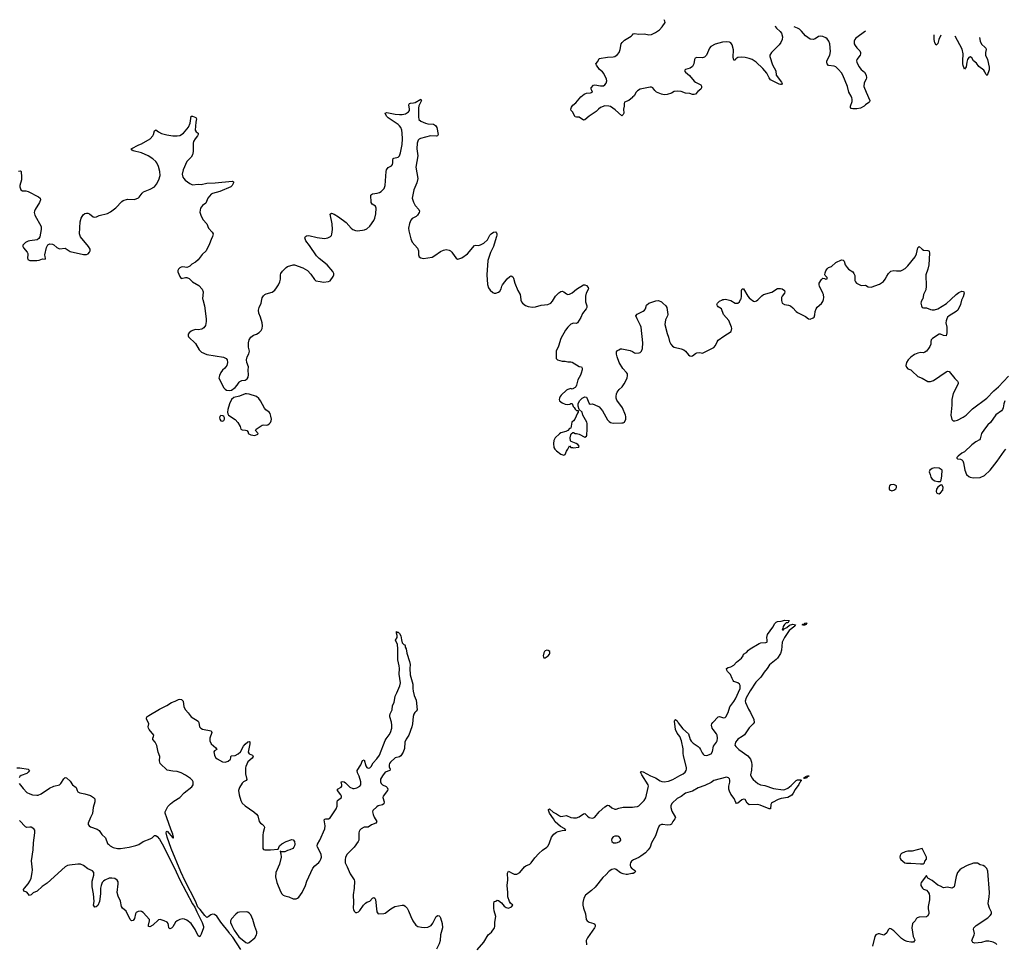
# Model space of a CAD drawing. Header units: inches. Extents: x 1682510 to 1839368, y 640758 to 791543.
# Tile 184 of 186: x 1811348 to 1825251, y 770898 to 783952. Entities that reach past the tile are written whole.
import ezdxf

# ---------------------------------------------------------------- set-up
doc = ezdxf.new("R2010")
doc.units = ezdxf.units.IN
doc.header["$MEASUREMENT"] = 0
for name, color, linetype in [('B8717', 7, 'Continuous'), ('B8718', 7, 'Continuous'), ('B8727', 7, 'Continuous'), ('B8728', 7, 'Continuous')]:
    doc.layers.add(name, color=color, linetype=linetype)

msp = doc.modelspace()

# ---------------------------------------------------------------- linework, layer by layer
at = {"layer": 'B8717', "color": 6}
for points, elevation in [([(1813934, 780000), (1813956, 779910), (1813981, 779730), (1813981, 779690), (1813970, 779633), (1813950, 779601), (1813919, 779581), (1813870, 779573), (1813830, 779576), (1813790, 779565), (1813770, 779553), (1813743, 779530), (1813728, 779510), (1813725, 779490), (1813730, 779476), (1813830, 779378), (1813881, 779290), (1813916, 779256), (1813990, 779224), (1814226, 779186), (1814262, 779170), (1814280, 779150), (1814284, 779110), (1814272, 779070), (1814244, 779030), (1814210, 779002), (1814187, 778973), (1814168, 778930), (1814161, 778890), (1814230, 778755), (1814250, 778734), (1814270, 778721), (1814305, 778715), (1814339, 778721), (1814390, 778759), (1814419, 778790), (1814445, 778836), (1814455, 778845), (1814483, 778857), (1814530, 778861), (1814560, 778880), (1814576, 778904), (1814581, 778939), (1814576, 779004), (1814578, 779050), (1814555, 779110), (1814552, 779150), (1814558, 779190), (1814584, 779236), (1814592, 779270), (1814579, 779330), (1814580, 779390), (1814590, 779431), (1814613, 779470), (1814650, 779499), (1814690, 779513), (1814730, 779536), (1814757, 779563), (1814770, 779591), (1814776, 779630), (1814771, 779670), (1814750, 779750), (1814724, 779810), (1814719, 779850), (1814730, 779890), (1814757, 779950), (1814767, 780000)], 700), ([(1818425, 780000), (1818426, 779990), (1818434, 779970), (1818450, 779948), (1818490, 779918), (1818530, 779903), (1818590, 779892), (1818630, 779898), (1818710, 779923), (1818807, 779933), (1818849, 779950), (1818870, 779976), (1818885, 780000)], 700), ([(1819337, 780000), (1819336, 779970), (1819358, 779910), (1819356, 779890), (1819347, 779870), (1819295, 779805), (1819271, 779749), (1819226, 779674), (1819210, 779661), (1819170, 779668), (1819130, 779653), (1819086, 779610), (1819054, 779570), (1818988, 779450), (1818956, 779344), (1818921, 779270), (1818921, 779170), (1818942, 779150), (1819009, 779131), (1819050, 779131), (1819090, 779121), (1819110, 779119), (1819130, 779123), (1819150, 779118), (1819250, 779057), (1819282, 779050), (1819291, 779030), (1819291, 779010), (1819277, 778963), (1819266, 778934), (1819230, 778868), (1819211, 778790), (1819202, 778770), (1819190, 778758), (1819150, 778735), (1819130, 778744), (1819090, 778733), (1819070, 778719), (1818995, 778650), (1818979, 778630), (1818971, 778610), (1818966, 778590), (1818971, 778570), (1819010, 778541), (1819050, 778522), (1819090, 778517), (1819118, 778522), (1819130, 778532), (1819150, 778534), (1819162, 778490), (1819177, 778477), (1819190, 778454), (1819210, 778434), (1819234, 778434), (1819234, 778410), (1819224, 778396), (1819186, 778310), (1819170, 778289), (1819146, 778270), (1819130, 778186), (1819110, 778178), (1819086, 778154), (1819060, 778140), (1818990, 778118), (1818970, 778106), (1818911, 778050), (1818888, 778010), (1818884, 777970), (1818891, 777910), (1818903, 777890), (1818926, 777866), (1818990, 777818), (1819030, 777802), (1819048, 777812), (1819070, 777862), (1819089, 777890), (1819110, 777934), (1819130, 777914), (1819152, 777912), (1819165, 777905), (1819242, 777918), (1819246, 777930), (1819230, 777955), (1819206, 777970), (1819135, 777995), (1819124, 778004), (1819119, 778050), (1819129, 778091), (1819136, 778104), (1819158, 778122), (1819170, 778125), (1819190, 778111), (1819211, 778111), (1819250, 778098), (1819330, 778058), (1819350, 778072), (1819356, 778084), (1819361, 778170), (1819359, 778250), (1819354, 778270), (1819299, 778370), (1819288, 778410), (1819246, 778446), (1819234, 778494), (1819233, 778530), (1819253, 778570), (1819290, 778606), (1819310, 778618), (1819330, 778625), (1819350, 778622), (1819390, 778532), (1819405, 778525), (1819430, 778526), (1819460, 778520), (1819530, 778487), (1819576, 778430), (1819650, 778303), (1819670, 778277), (1819690, 778263), (1819730, 778256), (1819850, 778259), (1819870, 778261), (1819890, 778271), (1819906, 778310), (1819907, 778350), (1819901, 778370), (1819860, 778470), (1819780, 778580), (1819770, 778610), (1819768, 778630), (1819774, 778670), (1819785, 778695), (1819811, 778729), (1819853, 778770), (1819882, 778810), (1819925, 778890), (1819932, 778930), (1819928, 778950), (1819917, 778970), (1819866, 779026), (1819814, 779114), (1819785, 779190), (1819776, 779230), (1819777, 779263), (1819790, 779283), (1819807, 779293), (1819830, 779303), (1819850, 779304), (1819970, 779283), (1820000, 779267)], 700), ([(1814470, 770823), (1814357, 770997), (1814321, 771041), (1814310, 771050), (1814304, 771064), (1814190, 771211), (1814134, 771294), (1814099, 771319), (1814070, 771323), (1814047, 771313), (1814010, 771285), (1813990, 771278), (1813962, 771302), (1813896, 771390), (1813864, 771424), (1813830, 771506), (1813687, 771787), (1813623, 771923), (1813488, 772248), (1813430, 772410), (1813416, 772470), (1813419, 772490), (1813430, 772497), (1813510, 772399), (1813519, 772401), (1813521, 772410), (1813510, 772452), (1813481, 772521), (1813424, 772684), (1813404, 772750), (1813404, 772770), (1813439, 772841), (1813478, 772882), (1813523, 772917), (1813610, 772969), (1813670, 773037), (1813778, 773122), (1813796, 773150), (1813800, 773170), (1813797, 773190), (1813788, 773210), (1813758, 773238), (1813690, 773284), (1813630, 773317), (1813570, 773337), (1813510, 773341), (1813430, 773357), (1813333, 773450), (1813323, 773490), (1813326, 773550), (1813304, 773610), (1813284, 773704), (1813262, 773750), (1813227, 773790), (1813227, 773810), (1813239, 773830), (1813240, 773850), (1813176, 773930), (1813166, 773950), (1813163, 773970), (1813173, 774010), (1813140, 774080), (1813138, 774090), (1813145, 774110), (1813170, 774130), (1813322, 774218), (1813425, 774270), (1813490, 774313), (1813542, 774330), (1813590, 774353), (1813610, 774359), (1813635, 774355), (1813657, 774330), (1813666, 774250), (1813690, 774207), (1813726, 774166), (1813770, 774107), (1813870, 774046), (1813878, 774030), (1813889, 773970), (1813904, 773950), (1813930, 773935), (1814052, 773910), (1814062, 773890), (1814031, 773810), (1814032, 773770), (1814053, 773730), (1814120, 773670), (1814131, 773650), (1814099, 773630), (1814090, 773614), (1814099, 773570), (1814115, 773535), (1814135, 773515), (1814210, 773472), (1814250, 773469), (1814290, 773485), (1814323, 773510), (1814331, 773530), (1814330, 773550), (1814341, 773559), (1814390, 773563), (1814435, 773585), (1814464, 773616), (1814510, 773697), (1814530, 773725), (1814570, 773757), (1814590, 773762), (1814596, 773756), (1814596, 773730), (1814575, 773610), (1814588, 773588), (1814636, 773570), (1814644, 773550), (1814630, 773524), (1814570, 773475), (1814540, 773410), (1814535, 773390), (1814535, 773305), (1814554, 773226), (1814545, 773210), (1814510, 773191), (1814490, 773173), (1814453, 773110), (1814439, 773070), (1814447, 773010), (1814471, 772930), (1814491, 772891), (1814530, 772854), (1814656, 772770), (1814694, 772734), (1814710, 772710), (1814731, 772630), (1814747, 772610), (1814770, 772596), (1814796, 772570), (1814804, 772550), (1814802, 772530), (1814786, 772474), (1814782, 772438), (1814780, 772260), (1814781, 772250), (1814790, 772237), (1814811, 772231), (1814890, 772230), (1814997, 772243), (1815015, 772290), (1815050, 772317), (1815113, 772350), (1815190, 772376), (1815212, 772372), (1815228, 772350), (1815233, 772313), (1815230, 772290), (1815221, 772270), (1815203, 772250), (1815161, 772230), (1815130, 772222), (1815090, 772201), (1815044, 772204), (1815027, 772213), (1815030, 772189), (1815037, 772177), (1815041, 772130), (1815018, 772030), (1814967, 771910), (1814960, 771850), (1814977, 771770), (1815030, 771642), (1815050, 771609), (1815070, 771593), (1815090, 771584), (1815150, 771567), (1815210, 771541), (1815250, 771538), (1815272, 771548), (1815290, 771564), (1815335, 771630), (1815385, 771730), (1815404, 771790), (1815487, 771973), (1815514, 772006), (1815570, 772052), (1815587, 772073), (1815600, 772100), (1815608, 772130), (1815604, 772170), (1815554, 772270), (1815549, 772290), (1815552, 772310), (1815585, 772370), (1815656, 772530), (1815660, 772570), (1815647, 772653), (1815656, 772664), (1815670, 772669), (1815710, 772670), (1815730, 772681), (1815819, 772810), (1815831, 772850), (1815830, 772910), (1815836, 772930), (1815890, 772970), (1815894, 772990), (1815885, 773010), (1815836, 773070), (1815835, 773086), (1815835, 773090), (1815886, 773114), (1815897, 773130), (1815898, 773150), (1815887, 773190), (1815905, 773195), (1815932, 773190), (1815950, 773178), (1816010, 773114), (1816050, 773096), (1816070, 773097), (1816110, 773108), (1816149, 773130), (1816165, 773150), (1816165, 773190), (1816140, 773270), (1816117, 773317), (1816114, 773350), (1816165, 773430), (1816190, 773495), (1816210, 773504), (1816236, 773416), (1816250, 773392), (1816270, 773385), (1816290, 773390), (1816310, 773406), (1816341, 773459), (1816390, 773515), (1816428, 773570), (1816507, 773773), (1816522, 773798), (1816567, 773853), (1816586, 773890), (1816601, 773950), (1816603, 773990), (1816596, 774036), (1816573, 774110), (1816573, 774130), (1816578, 774150), (1816608, 774210), (1816610, 774270), (1816636, 774310), (1816650, 774403), (1816674, 774446), (1816714, 774546), (1816724, 774590), (1816705, 774710), (1816710, 774790), (1816705, 774830), (1816687, 774913), (1816689, 775070), (1816681, 775130), (1816655, 775190), (1816677, 775230), (1816678, 775258), (1816670, 775290), (1816670, 775314), (1816685, 775305), (1816690, 775306), (1816710, 775286), (1816732, 775252), (1816737, 775197), (1816750, 775152), (1816770, 775132), (1816785, 775125), (1816792, 775110), (1816793, 775093), (1816807, 775067), (1816815, 775010), (1816853, 774890), (1816860, 774850), (1816856, 774790), (1816862, 774702), (1816899, 774570), (1816898, 774510), (1816903, 774470), (1816919, 774410), (1816946, 774346), (1816961, 774210), (1816948, 774190), (1816928, 774172), (1816913, 774147), (1816906, 774114), (1816896, 774010), (1816886, 773970), (1816844, 773850), (1816807, 773793), (1816787, 773753), (1816780, 773660), (1816764, 773610), (1816730, 773560), (1816710, 773546), (1816650, 773531), (1816582, 773470), (1816568, 773450), (1816563, 773430), (1816565, 773405), (1816580, 773370), (1816575, 773350), (1816510, 773326), (1816470, 773277), (1816445, 773230), (1816442, 773190), (1816450, 773169), (1816470, 773150), (1816524, 773124), (1816538, 773110), (1816544, 773090), (1816540, 773070), (1816481, 772990), (1816476, 772970), (1816495, 772910), (1816490, 772883), (1816472, 772868), (1816410, 772851), (1816390, 772840), (1816335, 772785), (1816330, 772770), (1816337, 772730), (1816354, 772694), (1816393, 772630), (1816376, 772610), (1816317, 772583), (1816270, 772551), (1816210, 772552), (1816171, 772530), (1816152, 772510), (1816141, 772490), (1816136, 772470), (1816138, 772390), (1816136, 772370), (1816128, 772350), (1816070, 772270), (1815970, 772170), (1815947, 772130), (1815942, 772090), (1815945, 772050), (1815951, 772031), (1815974, 771990), (1816014, 771894), (1816070, 771810), (1816077, 771790), (1816069, 771690), (1816055, 771595), (1816060, 771490), (1816058, 771410), (1816062, 771390), (1816070, 771367), (1816090, 771347), (1816110, 771346), (1816130, 771357), (1816150, 771376), (1816202, 771450), (1816230, 771480), (1816250, 771493), (1816290, 771509), (1816330, 771551), (1816350, 771559), (1816361, 771550), (1816370, 771530), (1816390, 771354), (1816410, 771329), (1816490, 771332), (1816510, 771336), (1816590, 771400), (1816645, 771430), (1816749, 771449), (1816770, 771448), (1816790, 771437), (1816817, 771410), (1816840, 771370), (1816870, 771290), (1816900, 771230), (1816944, 771170), (1816970, 771150), (1817020, 771140), (1817070, 771137), (1817110, 771140), (1817132, 771148), (1817156, 771164), (1817183, 771197), (1817230, 771291), (1817250, 771305), (1817270, 771299), (1817281, 771290), (1817290, 771271), (1817315, 771190), (1817319, 771130), (1817292, 771030), (1817286, 770950), (1817270, 770904), (1817235, 770830)], 600), ([(1811310, 773391), (1811351, 773391), (1811470, 773370), (1811485, 773350), (1811470, 773326), (1811450, 773310), (1811370, 773283), (1811350, 773266), (1811341, 773250)], 600), ([(1811341, 773170), (1811397, 773097), (1811450, 773043), (1811490, 773021), (1811530, 773009), (1811590, 773001), (1811610, 773005), (1811650, 773022), (1811770, 773101), (1811830, 773131), (1811912, 773148), (1811930, 773166), (1811970, 773233), (1811990, 773251), (1812010, 773247), (1812059, 773199), (1812096, 773150), (1812146, 773110), (1812158, 773070), (1812171, 773050), (1812197, 773037), (1812270, 773023), (1812350, 773000), (1812390, 772972), (1812407, 772950), (1812411, 772930), (1812409, 772910), (1812385, 772830), (1812375, 772745), (1812347, 772690), (1812316, 772610), (1812317, 772590), (1812330, 772570), (1812350, 772557), (1812444, 772524), (1812470, 772506), (1812510, 772450), (1812559, 772399), (1812590, 772323), (1812600, 772310), (1812628, 772290), (1812670, 772265), (1812730, 772249), (1812770, 772250), (1812892, 772268), (1812989, 772291), (1813030, 772306), (1813090, 772351), (1813190, 772387), (1813217, 772403), (1813250, 772433), (1813270, 772433), (1813290, 772419), (1813321, 772381), (1813381, 772281), (1813559, 771919), (1813610, 771806), (1813787, 771470), (1813822, 771422), (1813850, 771355), (1813925, 771205), (1813944, 771150), (1813944, 771130), (1813910, 771039), (1813890, 771004), (1813870, 771016), (1813826, 771106), (1813771, 771191), (1813710, 771239), (1813674, 771254), (1813650, 771255), (1813610, 771248), (1813570, 771231), (1813550, 771210), (1813510, 771144), (1813490, 771127), (1813470, 771117), (1813453, 771130), (1813451, 771170), (1813444, 771190), (1813430, 771210), (1813390, 771230), (1813330, 771247), (1813310, 771243), (1813230, 771169), (1813185, 771145), (1813169, 771150), (1813169, 771170), (1813183, 771230), (1813180, 771250), (1813090, 771347), (1813070, 771359), (1813050, 771364), (1813020, 771360), (1812993, 771347), (1812984, 771330), (1812970, 771260), (1812950, 771232), (1812928, 771228), (1812910, 771248), (1812850, 771364), (1812799, 771410), (1812787, 771430), (1812770, 771506), (1812739, 771579), (1812726, 771630), (1812740, 771750), (1812738, 771778), (1812725, 771805), (1812690, 771825), (1812650, 771833), (1812610, 771830), (1812550, 771803), (1812530, 771789), (1812515, 771770), (1812497, 771730), (1812488, 771690), (1812490, 771610), (1812477, 771503), (1812450, 771444), (1812430, 771427), (1812410, 771421), (1812392, 771450), (1812398, 771502), (1812390, 771610), (1812370, 771710), (1812373, 771790), (1812394, 771874), (1812396, 771910), (1812376, 771936), (1812310, 771963), (1812248, 772008), (1812207, 772027), (1812170, 772030), (1812050, 772016), (1812025, 772010), (1811990, 771992), (1811737, 771763), (1811666, 771714), (1811594, 771650), (1811538, 771622), (1811510, 771596), (1811489, 771589), (1811450, 771635), (1811409, 771649), (1811404, 771670), (1811415, 771690), (1811467, 771750), (1811492, 771790), (1811508, 771830), (1811526, 771910), (1811530, 771950), (1811516, 772076), (1811537, 772230), (1811542, 772330), (1811562, 772470), (1811560, 772510), (1811546, 772530), (1811510, 772550), (1811490, 772552), (1811450, 772547), (1811430, 772555), (1811345, 772645)], 600), ([(1817810, 770821), (1817902, 770930), (1817961, 771030), (1818010, 771071), (1818051, 771129), (1818057, 771150), (1818059, 771210), (1818070, 771290), (1818048, 771370), (1818042, 771410), (1818042, 771470), (1818050, 771502), (1818070, 771506), (1818090, 771522), (1818110, 771516), (1818150, 771482), (1818190, 771436), (1818219, 771419), (1818248, 771408), (1818294, 771426), (1818309, 771450), (1818280, 771480), (1818264, 771504), (1818240, 771570), (1818239, 771630), (1818229, 771730), (1818243, 771810), (1818237, 771903), (1818249, 771930), (1818300, 771900), (1818330, 771888), (1818370, 771890), (1818410, 771912), (1818477, 771990), (1818496, 772004), (1818550, 772031), (1818570, 772050), (1818621, 772119), (1818680, 772180), (1818730, 772228), (1818789, 772271), (1818809, 772290), (1818830, 772330), (1818856, 772410), (1818890, 772454), (1818930, 772483), (1818950, 772492), (1819010, 772506), (1819059, 772510), (1819045, 772530), (1818983, 772563), (1818910, 772627), (1818887, 772670), (1818830, 772747), (1818817, 772790), (1818817, 772803), (1818830, 772810), (1818883, 772763), (1818930, 772738), (1818970, 772710), (1818990, 772704), (1819015, 772705), (1819070, 772717), (1819130, 772687), (1819170, 772681), (1819210, 772683), (1819250, 772699), (1819310, 772742), (1819330, 772744), (1819365, 772705), (1819388, 772688), (1819430, 772679), (1819450, 772682), (1819470, 772693), (1819530, 772770), (1819610, 772838), (1819650, 772864), (1819670, 772857), (1819710, 772823), (1819750, 772804), (1819770, 772804), (1819810, 772819), (1819867, 772833), (1819968, 772832), (1820000, 772835)], 600), ([(1820000, 772080), (1819986, 772070), (1819974, 772050), (1819969, 772030), (1819967, 772010), (1819972, 771992), (1819990, 771970), (1820000, 771964)], 600), ([(1820000, 771899), (1819990, 771898), (1819930, 771882), (1819910, 771882), (1819870, 771891), (1819830, 771909), (1819770, 771956), (1819750, 771962), (1819710, 771954), (1819670, 771930), (1819623, 771877), (1819580, 771840), (1819474, 771706), (1819424, 771656), (1819336, 771590), (1819314, 771550), (1819300, 771490), (1819300, 771450), (1819309, 771410), (1819336, 771330), (1819348, 771250), (1819360, 771230), (1819387, 771210), (1819456, 771190), (1819470, 771181), (1819476, 771170), (1819476, 771150), (1819466, 771130), (1819365, 770990), (1819348, 770950), (1819350, 770890)], 600)]:
    msp.add_lwpolyline(points, dxfattribs=dict(at, elevation=elevation))
for points, elevation in [([(1814550, 778670), (1814530, 778668), (1814450, 778638), (1814370, 778617), (1814341, 778590), (1814312, 778528), (1814288, 778448), (1814284, 778410), (1814287, 778387), (1814298, 778370), (1814390, 778308), (1814430, 778264), (1814459, 778210), (1814471, 778171), (1814490, 778162), (1814538, 778158), (1814554, 778150), (1814574, 778130), (1814574, 778110), (1814614, 778090), (1814670, 778081), (1814710, 778102), (1814715, 778110), (1814678, 778150), (1814688, 778170), (1814774, 778226), (1814790, 778231), (1814830, 778227), (1814850, 778234), (1814870, 778244), (1814890, 778266), (1814901, 778290), (1814902, 778310), (1814896, 778356), (1814885, 778390), (1814869, 778410), (1814824, 778444), (1814806, 778466), (1814750, 778572), (1814724, 778604), (1814690, 778632), (1814590, 778664)], 700), ([(1814190, 778363), (1814172, 778348), (1814169, 778330), (1814172, 778310), (1814190, 778287), (1814210, 778283), (1814230, 778295), (1814238, 778310), (1814241, 778330), (1814230, 778350), (1814218, 778358)], 700), ([(1818790, 775050), (1818770, 775043), (1818757, 775030), (1818750, 775013), (1818739, 774970), (1818742, 774950), (1818750, 774944), (1818770, 774944), (1818810, 774969), (1818830, 774996), (1818835, 775010), (1818832, 775030), (1818810, 775047)], 700), ([(1819790, 772425), (1819750, 772425), (1819730, 772415), (1819710, 772392), (1819704, 772370), (1819707, 772350), (1819732, 772332), (1819770, 772328), (1819790, 772333), (1819820, 772350), (1819834, 772370), (1819832, 772390), (1819810, 772418)], 600), ([(1814550, 771356), (1814450, 771353), (1814430, 771345), (1814398, 771322), (1814341, 771259), (1814325, 771230), (1814327, 771207), (1814343, 771163), (1814378, 771098), (1814444, 771004), (1814543, 770923), (1814570, 770915), (1814590, 770925), (1814670, 770989), (1814694, 771030), (1814698, 771050), (1814696, 771076), (1814667, 771147), (1814641, 771250), (1814613, 771313), (1814590, 771338), (1814571, 771351)], 600)]:
    msp.add_lwpolyline(points, close=True, dxfattribs=dict(at, elevation=elevation))
at = {"layer": 'B8718', "color": 6, "elevation": 700}
for points in [[(1820000, 782854), (1819948, 782812), (1819890, 782789), (1819881, 782770), (1819884, 782730), (1819873, 782690), (1819877, 782630), (1819870, 782615), (1819850, 782595), (1819757, 782677), (1819690, 782725), (1819668, 782732), (1819610, 782737), (1819550, 782710), (1819522, 782690), (1819490, 782655), (1819390, 782590), (1819330, 782537), (1819310, 782533), (1819250, 782574), (1819210, 782574), (1819190, 782579), (1819152, 782652), (1819134, 782670), (1819129, 782690), (1819141, 782719), (1819157, 782743), (1819203, 782777), (1819270, 782862), (1819318, 782902), (1819350, 782916), (1819410, 782921), (1819434, 782930), (1819429, 782950), (1819417, 782970), (1819419, 782990), (1819450, 783027), (1819470, 783030), (1819550, 783017), (1819590, 783020), (1819610, 783032), (1819630, 783057), (1819639, 783090), (1819635, 783110), (1819594, 783194), (1819576, 783216), (1819535, 783250), (1819492, 783310), (1819485, 783330), (1819510, 783363), (1819530, 783406), (1819650, 783425), (1819730, 783426), (1819750, 783432), (1819790, 783460), (1819813, 783487), (1819827, 783530), (1819843, 783610), (1819856, 783630), (1819890, 783662), (1819983, 783717), (1820000, 783738)], [(1814767, 780000), (1814773, 780027), (1814790, 780055), (1814808, 780072), (1814830, 780083), (1814915, 780105), (1814949, 780131), (1814976, 780164), (1815004, 780210), (1815020, 780250), (1815030, 780290), (1815029, 780351), (1815035, 780370), (1815059, 780401), (1815110, 780453), (1815130, 780466), (1815210, 780490), (1815230, 780490), (1815347, 780447), (1815410, 780410), (1815460, 780360), (1815510, 780283), (1815530, 780264), (1815590, 780256), (1815636, 780244), (1815710, 780254), (1815733, 780267), (1815774, 780326), (1815783, 780350), (1815783, 780370), (1815770, 780399), (1815690, 780491), (1815579, 780579), (1815538, 780618), (1815442, 780762), (1815388, 780830), (1815373, 780870), (1815382, 780890), (1815400, 780900), (1815430, 780905), (1815550, 780879), (1815650, 780864), (1815701, 780870), (1815738, 780890), (1815750, 780906), (1815756, 780924), (1815766, 780990), (1815760, 781070), (1815734, 781206), (1815750, 781219), (1815790, 781206), (1815850, 781170), (1815958, 781090), (1816030, 781007), (1816050, 780990), (1816090, 780974), (1816112, 780972), (1816190, 780980), (1816215, 780985), (1816250, 780999), (1816290, 781036), (1816350, 781119), (1816364, 781150), (1816378, 781210), (1816380, 781290), (1816370, 781320), (1816327, 781347), (1816312, 781370), (1816307, 781473), (1816314, 781486), (1816330, 781494), (1816398, 781502), (1816429, 781511), (1816453, 781527), (1816493, 781567), (1816508, 781610), (1816523, 781810), (1816529, 781831), (1816550, 781864), (1816597, 781890), (1816612, 781908), (1816619, 781930), (1816616, 781970), (1816621, 781990), (1816630, 781996), (1816690, 782013), (1816710, 782032), (1816727, 782070), (1816751, 782190), (1816754, 782270), (1816751, 782351), (1816746, 782390), (1816731, 782430), (1816713, 782453), (1816693, 782470), (1816550, 782565), (1816529, 782590), (1816508, 782632), (1816530, 782640), (1816650, 782616), (1816710, 782611), (1816750, 782613), (1816795, 782625), (1816836, 782650), (1816851, 782670), (1816854, 782690), (1816845, 782750), (1816853, 782767), (1816867, 782773), (1816910, 782776), (1816930, 782783), (1817010, 782828), (1817019, 782819), (1817020, 782810), (1816984, 782736), (1816977, 782703), (1816979, 782579), (1816985, 782545), (1817010, 782521), (1817077, 782490), (1817110, 782480), (1817190, 782476), (1817220, 782460), (1817237, 782430), (1817259, 782330), (1817248, 782312), (1817233, 782307), (1817150, 782313), (1817006, 782274), (1816990, 782267), (1816974, 782250), (1816962, 782210), (1816957, 782130), (1816968, 782030), (1816942, 781870), (1816969, 781710), (1816957, 781650), (1816915, 781550), (1816892, 781430), (1816910, 781376), (1816934, 781330), (1816985, 781270), (1816992, 781250), (1816989, 781230), (1816964, 781190), (1816946, 781174), (1816890, 781147), (1816870, 781123), (1816850, 781073), (1816840, 781010), (1816843, 780970), (1816870, 780857), (1816890, 780810), (1816966, 780726), (1816978, 780690), (1816978, 780630), (1816990, 780602), (1817010, 780588), (1817050, 780581), (1817170, 780599), (1817210, 780621), (1817290, 780680), (1817330, 780696), (1817370, 780705), (1817410, 780699), (1817430, 780688), (1817450, 780670), (1817490, 780607), (1817510, 780584), (1817530, 780573), (1817550, 780575), (1817590, 780592), (1817670, 780647), (1817770, 780766), (1817790, 780770), (1817830, 780765), (1817864, 780776), (1817901, 780799), (1817954, 780846), (1817986, 780910), (1818003, 780930), (1818036, 780950), (1818070, 780956), (1818077, 780950), (1818086, 780930), (1818086, 780910), (1818081, 780890), (1818060, 780830), (1818039, 780750), (1817996, 780664), (1817956, 780550), (1817943, 780350), (1817954, 780214), (1817967, 780167), (1817990, 780131), (1818030, 780099), (1818050, 780091), (1818070, 780091), (1818110, 780105), (1818130, 780119), (1818146, 780150), (1818156, 780190), (1818166, 780210), (1818230, 780293), (1818270, 780328), (1818290, 780335), (1818310, 780323), (1818322, 780302), (1818338, 780230), (1818380, 780130), (1818413, 780070), (1818425, 780000)], [(1811330, 781815), (1811358, 781818), (1811370, 781810), (1811376, 781730), (1811373, 781690), (1811349, 781610), (1811352, 781590), (1811366, 781550), (1811390, 781536), (1811437, 781537), (1811470, 781528), (1811613, 781453), (1811636, 781430), (1811641, 781410), (1811630, 781370), (1811567, 781270), (1811558, 781250), (1811555, 781230), (1811564, 781190), (1811650, 781030), (1811652, 780990), (1811633, 780887), (1811618, 780862), (1811595, 780844), (1811491, 780829), (1811470, 780823), (1811430, 780804), (1811391, 780770), (1811391, 780750), (1811403, 780730), (1811452, 780672), (1811462, 780650), (1811465, 780630), (1811458, 780590), (1811465, 780565), (1811490, 780553), (1811510, 780551), (1811590, 780550), (1811624, 780556), (1811670, 780575), (1811708, 780572), (1811713, 780587), (1811706, 780606), (1811705, 780630), (1811725, 780735), (1811747, 780773), (1811773, 780787), (1811810, 780784), (1811830, 780774), (1811874, 780734), (1811910, 780716), (1811990, 780728), (1812047, 780687), (1812061, 780681), (1812250, 780638), (1812290, 780635), (1812314, 780646), (1812335, 780670), (1812342, 780690), (1812342, 780710), (1812321, 780750), (1812207, 780887), (1812195, 780930), (1812200, 781100), (1812215, 781150), (1812244, 781196), (1812270, 781216), (1812290, 781222), (1812310, 781221), (1812332, 781212), (1812384, 781170), (1812410, 781163), (1812432, 781168), (1812470, 781185), (1812590, 781216), (1812630, 781240), (1812704, 781296), (1812790, 781384), (1812810, 781398), (1812870, 781418), (1812970, 781415), (1813024, 781436), (1813035, 781445), (1813076, 781504), (1813098, 781522), (1813190, 781557), (1813250, 781594), (1813282, 781630), (1813314, 781690), (1813331, 781751), (1813329, 781809), (1813310, 781879), (1813285, 781930), (1813270, 781951), (1813230, 781987), (1813162, 782030), (1813070, 782074), (1812950, 782102), (1812936, 782110), (1812924, 782130), (1813030, 782184), (1813070, 782199), (1813190, 782268), (1813228, 782310), (1813238, 782330), (1813250, 782383), (1813270, 782396), (1813307, 782367), (1813350, 782345), (1813424, 782324), (1813510, 782310), (1813570, 782310), (1813610, 782318), (1813661, 782350), (1813730, 782436), (1813754, 782490), (1813770, 782591), (1813790, 782590), (1813834, 782570), (1813846, 782550), (1813834, 782506), (1813825, 782390), (1813840, 782370), (1813870, 782350), (1813870, 782330), (1813860, 782310), (1813825, 782270), (1813802, 782230), (1813797, 782210), (1813797, 782090), (1813790, 782045), (1813769, 782011), (1813710, 781949), (1813655, 781830), (1813644, 781770), (1813654, 781730), (1813664, 781710), (1813686, 781686), (1813750, 781637), (1813790, 781621), (1813870, 781628), (1813910, 781625), (1813990, 781642), (1814110, 781647), (1814350, 781673), (1814365, 781665), (1814366, 781650), (1814347, 781610), (1814328, 781590), (1814176, 781524), (1814070, 781499), (1814050, 781487), (1814004, 781430), (1813977, 781363), (1813930, 781327), (1813900, 781290), (1813894, 781234), (1813904, 781190), (1813936, 781130), (1813989, 781069), (1814013, 781010), (1814068, 780950), (1814078, 780930), (1814073, 780890), (1814051, 780849), (1814030, 780789), (1813980, 780690), (1813925, 780635), (1813870, 780563), (1813830, 780528), (1813780, 780500), (1813749, 780471), (1813730, 780461), (1813710, 780455), (1813650, 780461), (1813630, 780458), (1813610, 780448), (1813590, 780430), (1813581, 780410), (1813580, 780390), (1813610, 780324), (1813630, 780298), (1813690, 780310), (1813710, 780310), (1813740, 780300), (1813790, 780250), (1813880, 780200), (1813925, 780145), (1813940, 780110), (1813931, 780011), (1813934, 780000)], [(1818885, 780000), (1818913, 780047), (1818963, 780097), (1818990, 780115), (1819010, 780117), (1819030, 780110), (1819070, 780081), (1819090, 780073), (1819110, 780076), (1819150, 780097), (1819210, 780148), (1819310, 780207), (1819330, 780207), (1819350, 780197), (1819377, 780170), (1819379, 780150), (1819345, 780090), (1819337, 780050), (1819337, 780000)]]:
    msp.add_lwpolyline(points, dxfattribs=at)
at = {"layer": 'B8727', "color": 6}
for points, elevation in [([(1820000, 779267), (1820030, 779250), (1820050, 779245), (1820093, 779247), (1820110, 779254), (1820130, 779270), (1820142, 779310), (1820147, 779390), (1820123, 779610), (1820116, 779636), (1820065, 779730), (1820050, 779770), (1820065, 779795), (1820150, 779836), (1820170, 779852), (1820185, 779870), (1820200, 779920), (1820231, 779949), (1820330, 779984), (1820370, 779985), (1820410, 779970), (1820430, 779948), (1820473, 779913), (1820487, 779887), (1820501, 779790), (1820495, 779770), (1820465, 779715), (1820457, 779650), (1820490, 779521), (1820510, 779471), (1820523, 779410), (1820540, 779370), (1820564, 779344), (1820590, 779330), (1820690, 779306), (1820727, 779290), (1820750, 779271), (1820790, 779218), (1820810, 779204), (1820830, 779199), (1820850, 779206), (1820890, 779239), (1820910, 779249), (1820950, 779252), (1820990, 779243), (1821150, 779322), (1821174, 779350), (1821195, 779405), (1821210, 779426), (1821290, 779486), (1821344, 779516), (1821393, 779550), (1821405, 779590), (1821401, 779610), (1821363, 779703), (1821286, 779790), (1821258, 779870), (1821210, 779898), (1821200, 779910), (1821194, 779930), (1821200, 779950), (1821230, 779980), (1821270, 779999), (1821274, 780000)], 700), ([(1821333, 780000), (1821370, 779994), (1821388, 779988), (1821450, 779948), (1821490, 779948), (1821512, 779970), (1821528, 780000)], 700), ([(1821678, 780000), (1821690, 779990), (1821710, 779979), (1821730, 779975), (1821750, 779981), (1821770, 779996), (1821774, 780000)], 700), ([(1822106, 780000), (1822105, 779985), (1822113, 779950), (1822146, 779930), (1822202, 779922), (1822230, 779910), (1822263, 779883), (1822311, 779830), (1822330, 779817), (1822442, 779762), (1822485, 779730), (1822510, 779724), (1822550, 779741), (1822566, 779754), (1822576, 779784), (1822582, 779830), (1822595, 779870), (1822609, 779891), (1822670, 779946), (1822689, 779971), (1822700, 780000)], 700), ([(1824652, 780000), (1824647, 779990), (1824631, 779930), (1824594, 779850), (1824573, 779830), (1824472, 779770), (1824450, 779750), (1824441, 779730), (1824430, 779699), (1824427, 779670), (1824438, 779610), (1824441, 779530), (1824430, 779490), (1824390, 779494), (1824351, 779511), (1824330, 779510), (1824236, 779450), (1824220, 779430), (1824214, 779410), (1824212, 779370), (1824200, 779340), (1824182, 779310), (1824150, 779272), (1824130, 779256), (1824110, 779250), (1824070, 779251), (1824030, 779246), (1823984, 779224), (1823930, 779186), (1823894, 779150), (1823870, 779110), (1823862, 779070), (1823870, 779046), (1823890, 779024), (1823930, 779007), (1823950, 778991), (1824030, 778912), (1824091, 778890), (1824170, 778844), (1824210, 778842), (1824250, 778857), (1824430, 778979), (1824450, 778988), (1824470, 778985), (1824550, 778888), (1824590, 778850), (1824601, 778830), (1824600, 778810), (1824530, 778672), (1824511, 778589), (1824512, 778510), (1824495, 778370), (1824509, 778309), (1824530, 778289), (1824550, 778287), (1824590, 778297), (1824670, 778341), (1824710, 778370), (1824801, 778459), (1825006, 778610), (1825104, 778710), (1825171, 778769), (1825310, 778919)], 700), ([(1824092, 780000), (1824077, 779970), (1824073, 779950), (1824080, 779910), (1824090, 779890), (1824110, 779883), (1824150, 779882), (1824210, 779858), (1824230, 779854), (1824263, 779857), (1824310, 779869), (1824435, 779945), (1824494, 780000)], 700), ([(1825257, 778570), (1825242, 778530), (1825235, 778470), (1825227, 778450), (1825209, 778430), (1825130, 778373), (1825055, 778265), (1825019, 778230), (1824970, 778170), (1824930, 778110), (1824908, 778032), (1824900, 778020), (1824850, 777992), (1824793, 777950), (1824690, 777852), (1824650, 777830), (1824597, 777790), (1824579, 777770), (1824581, 777761), (1824591, 777751), (1824630, 777747), (1824650, 777738), (1824664, 777724), (1824675, 777695), (1824691, 777591), (1824718, 777530), (1824750, 777501), (1824770, 777491), (1824810, 777482), (1824910, 777490), (1824970, 777518), (1825050, 777591), (1825150, 777721), (1825250, 777862), (1825270, 777886)], 700), ([(1820000, 772835), (1820030, 772838), (1820070, 772845), (1820090, 772855), (1820164, 772930), (1820190, 772964), (1820224, 773110), (1820225, 773130), (1820220, 773150), (1820132, 773290), (1820116, 773330), (1820123, 773337), (1820130, 773339), (1820150, 773333), (1820257, 773277), (1820326, 773250), (1820390, 773205), (1820416, 773196), (1820450, 773191), (1820510, 773200), (1820570, 773223), (1820670, 773282), (1820717, 773303), (1820745, 773330), (1820758, 773350), (1820765, 773370), (1820765, 773390), (1820723, 773563), (1820718, 773590), (1820718, 773658), (1820694, 773770), (1820671, 773830), (1820630, 773879), (1820608, 773930), (1820593, 774050), (1820598, 774062), (1820609, 774071), (1820630, 774054), (1820645, 774025), (1820710, 773942), (1820790, 773868), (1820816, 773790), (1820828, 773768), (1820857, 773737), (1820926, 773690), (1820947, 773670), (1820961, 773650), (1820983, 773603), (1821000, 773580), (1821011, 773570), (1821050, 773563), (1821111, 773589), (1821130, 773621), (1821146, 773694), (1821188, 773750), (1821198, 773770), (1821203, 773810), (1821196, 773850), (1821187, 773870), (1821139, 773930), (1821128, 773950), (1821118, 773990), (1821121, 774010), (1821135, 774030), (1821210, 774108), (1821230, 774114), (1821270, 774098), (1821290, 774095), (1821310, 774102), (1821317, 774110), (1821353, 774170), (1821377, 774250), (1821434, 774326), (1821456, 774364), (1821520, 774510), (1821521, 774550), (1821510, 774570), (1821488, 774588), (1821433, 774610), (1821422, 774622), (1821406, 774650), (1821385, 774705), (1821343, 774750), (1821331, 774770), (1821330, 774791), (1821350, 774806), (1821390, 774814), (1821430, 774837), (1821470, 774879), (1821541, 774939), (1821563, 774970), (1821570, 774993), (1821610, 775017), (1821637, 775050), (1821661, 775070), (1821790, 775144), (1821812, 775152), (1821882, 775158), (1821896, 775164), (1821901, 775170), (1821904, 775190), (1821896, 775230), (1821908, 775270), (1821983, 775377), (1822010, 775425), (1822030, 775444), (1822050, 775456), (1822098, 775462), (1822150, 775476), (1822211, 775471), (1822197, 775443), (1822190, 775438), (1822170, 775438), (1822146, 775414), (1822130, 775386), (1822122, 775358), (1822114, 775350), (1822118, 775338), (1822130, 775334), (1822135, 775345), (1822182, 775370), (1822217, 775403), (1822264, 775416), (1822302, 775410), (1822291, 775390), (1822214, 775330), (1822145, 775230), (1822116, 775164), (1822105, 775050), (1822090, 775004), (1822050, 774939), (1822030, 774918), (1821937, 774843), (1821904, 774790), (1821861, 774739), (1821812, 774670), (1821743, 774597), (1821663, 774477), (1821604, 774376), (1821592, 774330), (1821595, 774310), (1821639, 774219), (1821667, 774170), (1821712, 774070), (1821717, 774030), (1821706, 774010), (1821646, 773954), (1821583, 773857), (1821550, 773830), (1821490, 773795), (1821478, 773782), (1821457, 773750), (1821449, 773730), (1821448, 773710), (1821460, 773690), (1821504, 773650), (1821630, 773560), (1821669, 773510), (1821683, 773470), (1821687, 773430), (1821682, 773358), (1821669, 773290), (1821686, 773250), (1821705, 773225), (1821770, 773166), (1821810, 773150), (1821870, 773138), (1821990, 773098), (1822130, 773080), (1822150, 773082), (1822196, 773104), (1822241, 773139), (1822310, 773211), (1822330, 773218), (1822370, 773221), (1822379, 773219), (1822385, 773210), (1822375, 773205), (1822372, 773190), (1822361, 773179), (1822350, 773152), (1822298, 773082), (1822270, 773030), (1822250, 773004), (1822195, 772970), (1822102, 772958), (1822056, 772944), (1821978, 772902), (1821964, 772890), (1821952, 772870), (1821950, 772808), (1821930, 772808), (1821803, 772863), (1821771, 772871), (1821650, 772867), (1821620, 772890), (1821590, 772940), (1821570, 772948), (1821543, 772937), (1821490, 772892), (1821470, 772884), (1821458, 772898), (1821436, 772956), (1821390, 773019), (1821370, 773058), (1821363, 773090), (1821361, 773130), (1821374, 773186), (1821374, 773214), (1821370, 773232), (1821356, 773250), (1821330, 773258), (1821151, 773209), (1821110, 773184), (1821020, 773140), (1820930, 773105), (1820850, 773061), (1820750, 773031), (1820690, 772985), (1820630, 772957), (1820559, 772890), (1820542, 772858), (1820541, 772830), (1820558, 772778), (1820608, 772690), (1820600, 772670), (1820569, 772630), (1820550, 772594), (1820534, 772586), (1820490, 772580), (1820430, 772588), (1820410, 772587), (1820390, 772580), (1820378, 772570), (1820357, 772530), (1820325, 772430), (1820271, 772330), (1820249, 772270), (1820222, 772230), (1820183, 772190), (1820119, 772141), (1820090, 772123), (1820014, 772090), (1820000, 772080)], 600), ([(1825147, 770890), (1825141, 770901), (1825131, 770911), (1825095, 770930), (1825030, 770942), (1824990, 770940), (1824930, 770921), (1824833, 770913), (1824804, 770924), (1824794, 770950), (1824825, 771030), (1824829, 771050), (1824817, 771110), (1824822, 771130), (1824855, 771165), (1825016, 771270), (1825050, 771303), (1825068, 771330), (1825070, 771350), (1825042, 771410), (1825025, 771470), (1825028, 771510), (1825038, 771562), (1825042, 771630), (1825017, 771930), (1825002, 771970), (1824978, 771998), (1824951, 772011), (1824910, 772021), (1824870, 772041), (1824850, 772045), (1824818, 772042), (1824728, 772012), (1824648, 771970), (1824624, 771950), (1824590, 771910), (1824570, 771855), (1824543, 771710), (1824530, 771698), (1824510, 771692), (1824450, 771702), (1824390, 771697), (1824350, 771718), (1824311, 771731), (1824230, 771798), (1824172, 771832), (1824150, 771868), (1824079, 771770), (1824071, 771750), (1824071, 771730), (1824097, 771690), (1824110, 771677), (1824150, 771661), (1824175, 771635), (1824189, 771609), (1824195, 771575), (1824196, 771524), (1824175, 771430), (1824177, 771397), (1824187, 771350), (1824186, 771330), (1824165, 771295), (1824150, 771284), (1824050, 771282), (1824020, 771270), (1824005, 771255), (1823990, 771230), (1823956, 771190), (1823943, 771130), (1823966, 771010), (1823984, 770970), (1823987, 770950), (1823980, 770940), (1823970, 770930), (1823933, 770927), (1823877, 770937), (1823843, 770950), (1823801, 770981), (1823690, 771087), (1823650, 771117), (1823630, 771123), (1823610, 771104), (1823590, 771061), (1823564, 771036), (1823550, 771029), (1823490, 771046), (1823470, 771046), (1823439, 771030), (1823424, 771010), (1823388, 770872)], 700), ([(1820000, 771964), (1820030, 771946), (1820043, 771930), (1820036, 771910), (1820010, 771899), (1820000, 771899)], 600)]:
    msp.add_lwpolyline(points, dxfattribs=dict(at, elevation=elevation))
for points, elevation in [([(1824270, 777627), (1824230, 777614), (1824197, 777590), (1824188, 777570), (1824205, 777530), (1824213, 777493), (1824230, 777466), (1824270, 777441), (1824310, 777431), (1824350, 777432), (1824359, 777450), (1824370, 777514), (1824372, 777592), (1824330, 777619)], 700), ([(1823690, 777389), (1823650, 777385), (1823631, 777370), (1823624, 777350), (1823624, 777330), (1823630, 777312), (1823662, 777302), (1823690, 777308), (1823719, 777330), (1823730, 777346), (1823729, 777370)], 700), ([(1824370, 777386), (1824350, 777378), (1824312, 777350), (1824295, 777325), (1824287, 777290), (1824291, 777271), (1824310, 777261), (1824330, 777259), (1824349, 777270), (1824384, 777310), (1824389, 777350)], 700), ([(1822450, 775415), (1822444, 775416), (1822442, 775410), (1822430, 775404), (1822410, 775404), (1822398, 775410), (1822404, 775416), (1822436, 775424), (1822435, 775430), (1822450, 775436), (1822461, 775430)], 600), ([(1822430, 773239), (1822422, 773242), (1822421, 773250), (1822450, 773266), (1822455, 773265), (1822455, 773270), (1822470, 773277), (1822490, 773274), (1822490, 773270), (1822463, 773257), (1822463, 773250), (1822450, 773245)], 600), ([(1824090, 772249), (1823950, 772213), (1823890, 772211), (1823850, 772204), (1823800, 772180), (1823788, 772170), (1823779, 772150), (1823775, 772130), (1823779, 772110), (1823790, 772096), (1823848, 772050), (1823870, 772042), (1823930, 772044), (1824066, 772034), (1824110, 772036), (1824124, 772050), (1824130, 772072), (1824150, 772102), (1824152, 772130)], 700)]:
    msp.add_lwpolyline(points, close=True, dxfattribs=dict(at, elevation=elevation))
at = {"layer": 'B8728', "color": 6, "elevation": 700}
for points in [[(1820000, 783738), (1820010, 783751), (1820030, 783757), (1820090, 783747), (1820170, 783752), (1820230, 783740), (1820270, 783745), (1820326, 783770), (1820381, 783810), (1820420, 783850), (1820460, 783910), (1820458, 783930), (1820450, 783950), (1820448, 783952)], [(1822017, 783864), (1822022, 783850), (1822035, 783830), (1822086, 783786), (1822103, 783763), (1822118, 783710), (1822115, 783670), (1822096, 783630), (1822070, 783596), (1821962, 783490), (1821940, 783450), (1821940, 783430), (1821976, 783316), (1822026, 783230), (1822031, 783170), (1822106, 783070), (1822112, 783050), (1822103, 783037), (1822090, 783035), (1822070, 783043), (1821950, 783105), (1821930, 783132), (1821896, 783196), (1821842, 783262), (1821747, 783350), (1821690, 783388), (1821650, 783403), (1821590, 783418), (1821537, 783423), (1821490, 783418), (1821462, 783398), (1821450, 783381), (1821430, 783379), (1821422, 783422), (1821427, 783526), (1821410, 783598), (1821390, 783624), (1821370, 783634), (1821330, 783640), (1821270, 783633), (1821170, 783607), (1821106, 783574), (1821088, 783552), (1821046, 783450), (1821017, 783423), (1820990, 783414), (1820910, 783416), (1820884, 783410), (1820875, 783390), (1820869, 783330), (1820848, 783292), (1820813, 783267), (1820751, 783250), (1820740, 783239), (1820737, 783230), (1820748, 783210), (1820806, 783166), (1820870, 783086), (1820890, 783070), (1820966, 783030), (1820975, 783015), (1820974, 782990), (1820964, 782970), (1820923, 782937), (1820890, 782902), (1820870, 782895), (1820850, 782895), (1820810, 782908), (1820750, 782914), (1820690, 782937), (1820630, 782941), (1820590, 782936), (1820550, 782915), (1820490, 782895), (1820450, 782890), (1820410, 782901), (1820339, 782930), (1820317, 782950), (1820289, 782989), (1820270, 782997), (1820250, 782998), (1820110, 782973), (1820070, 782949), (1820053, 782930), (1820023, 782877), (1820003, 782857), (1820000, 782854)], [(1823292, 783792), (1823156, 783690), (1823138, 783670), (1823129, 783650), (1823133, 783610), (1823146, 783586), (1823170, 783553), (1823210, 783511), (1823220, 783490), (1823222, 783470), (1823215, 783450), (1823170, 783390), (1823165, 783370), (1823168, 783352), (1823195, 783290), (1823230, 783250), (1823276, 783210), (1823298, 783170), (1823304, 783130), (1823299, 783110), (1823270, 783059), (1823269, 783011), (1823298, 782930), (1823353, 782810), (1823348, 782790), (1823338, 782782), (1823290, 782750), (1823271, 782730), (1823218, 782702), (1823170, 782693), (1823113, 782693), (1823090, 782699), (1823079, 782710), (1823081, 782730), (1823102, 782798), (1823103, 782830), (1823098, 782850), (1823090, 782873), (1823055, 782930), (1823036, 783010), (1822969, 783170), (1822950, 783201), (1822910, 783249), (1822870, 783287), (1822850, 783298), (1822770, 783307), (1822748, 783330), (1822743, 783350), (1822746, 783370), (1822785, 783450), (1822795, 783505), (1822788, 783610), (1822774, 783650), (1822750, 783682), (1822730, 783696), (1822690, 783716), (1822650, 783720), (1822626, 783714), (1822578, 783682), (1822550, 783671), (1822510, 783677), (1822442, 783722), (1822389, 783789), (1822357, 783817), (1822330, 783832), (1822285, 783849)], [(1824355, 783733), (1824327, 783673), (1824310, 783617), (1824290, 783594), (1824270, 783625), (1824258, 783670), (1824259, 783738)], [(1824900, 783702), (1824910, 783651), (1824928, 783608), (1824980, 783560), (1824988, 783550), (1824993, 783530), (1824984, 783490), (1824985, 783450), (1825013, 783390), (1825038, 783282), (1825037, 783243), (1825010, 783164), (1824990, 783184), (1824976, 783216), (1824960, 783240), (1824893, 783290), (1824856, 783336), (1824817, 783370), (1824790, 783413), (1824770, 783429), (1824750, 783419), (1824733, 783390), (1824720, 783350), (1824710, 783288), (1824690, 783255), (1824670, 783304), (1824665, 783330), (1824663, 783370), (1824668, 783470), (1824657, 783537), (1824558, 783721)], [(1822700, 780000), (1822704, 780030), (1822697, 780070), (1822690, 780093), (1822640, 780190), (1822635, 780210), (1822638, 780230), (1822670, 780285), (1822690, 780301), (1822710, 780298), (1822730, 780288), (1822748, 780292), (1822750, 780314), (1822721, 780341), (1822716, 780350), (1822720, 780380), (1822730, 780406), (1822750, 780434), (1822770, 780451), (1822810, 780468), (1822870, 780523), (1822950, 780560), (1822975, 780555), (1822990, 780541), (1823005, 780490), (1823030, 780451), (1823051, 780430), (1823111, 780390), (1823128, 780368), (1823138, 780338), (1823142, 780270), (1823148, 780250), (1823165, 780230), (1823230, 780197), (1823290, 780204), (1823330, 780180), (1823370, 780176), (1823490, 780219), (1823544, 780256), (1823570, 780287), (1823590, 780331), (1823616, 780370), (1823650, 780401), (1823690, 780410), (1823730, 780405), (1823790, 780408), (1823810, 780415), (1823850, 780440), (1823890, 780478), (1823994, 780606), (1824013, 780647), (1824030, 780730), (1824050, 780750), (1824091, 780711), (1824110, 780699), (1824170, 780695), (1824183, 780690), (1824190, 780683), (1824196, 780656), (1824184, 780490), (1824170, 780430), (1824143, 780350), (1824147, 780190), (1824144, 780136), (1824112, 780070), (1824098, 780010), (1824092, 780000)], [(1821528, 780000), (1821533, 780010), (1821542, 780050), (1821540, 780130), (1821550, 780153), (1821570, 780151), (1821629, 780049), (1821650, 780023), (1821678, 780000)], [(1821774, 780000), (1821825, 780055), (1821850, 780074), (1821970, 780105), (1822050, 780156), (1822090, 780158), (1822113, 780153), (1822147, 780130), (1822153, 780110), (1822145, 780090), (1822114, 780050), (1822107, 780030), (1822106, 780000)], [(1824494, 780000), (1824570, 780072), (1824610, 780101), (1824650, 780117), (1824670, 780116), (1824681, 780110), (1824684, 780090), (1824670, 780041), (1824652, 780000)], [(1821274, 780000), (1821290, 780003), (1821310, 780004), (1821333, 780000)]]:
    msp.add_lwpolyline(points, dxfattribs=at)

doc.saveas('drawing.dxf')
